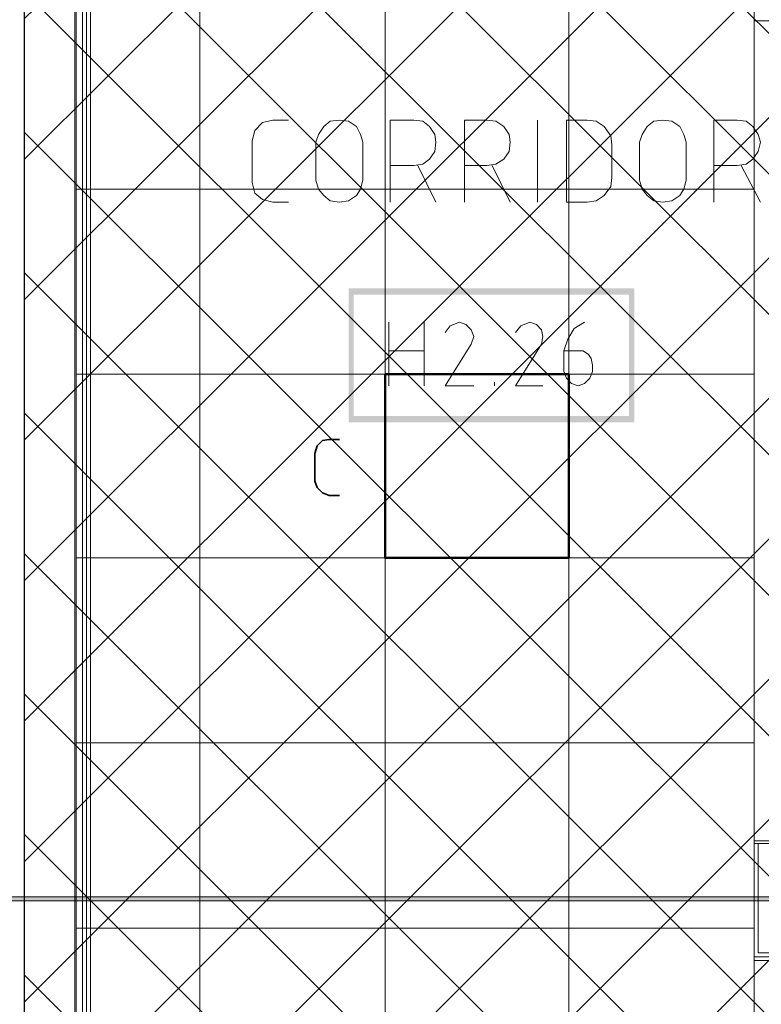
# Model space of a CAD drawing. Header units: millimetres. Extents: x 0.9 to 32.8, y 0.3 to 23.1.
# Tile 82 of 111: x 22 to 22.9, y 5.6 to 6.9. Entities that reach past the tile are written whole.
import ezdxf

# ---------------------------------------------------------------- set-up
doc = ezdxf.new("R2010")
doc.units = ezdxf.units.MM
doc.layers.add('PDF_Geometry', color=9, linetype='Continuous', true_color=0x808080)
doc.layers.add('PDF_Solid Fills', color=7, linetype='Continuous')

msp = doc.modelspace()

# ---------------------------------------------------------------- hatches: boundary and pattern name
h = msp.add_hatch()
h.set_pattern_fill('ANSI37', color=256, scale=0.04)
h.paths.add_polyline_path([(23.317, 4.1666), (21.9846, 4.1666), (21.9846, 9.473), (23.317, 9.473)])
at = {"layer": 'PDF_Solid Fills', "true_color": 0x808080, "transparency": 33554559}
msp.add_hatch(color=8, dxfattribs=at).paths.add_polyline_path([(28.2152, 5.7715), (28.2152, 5.7748), (1.3427, 5.7748), (1.3427, 5.7698), (28.2152, 5.7698)])

# ---------------------------------------------------------------- linework, layer by layer
msp.add_lwpolyline([(23.317, 4.1666), (21.9846, 4.1666), (21.9846, 9.473), (23.317, 9.473)], close=True)
at = {"layer": 'PDF_Geometry', "lineweight": 18}
for points in [[(21.9587, 2.9949), (21.9587, 9.3297), (21.367, 9.3297), (21.367, 9.4197), (22.0487, 9.4197), (22.0487, 2.9949)], [(22.417, 6.6914), (22.4137, 6.6798), (22.4087, 6.6715), (22.3987, 6.6648), (22.387, 6.6631), (22.3753, 6.6648), (22.367, 6.6715), (22.3603, 6.6798), (22.357, 6.6914), (22.357, 6.7398), (22.3603, 6.7498), (22.367, 6.7598), (22.3753, 6.7665), (22.387, 6.7681), (22.3987, 6.7665), (22.4087, 6.7598), (22.4137, 6.7498), (22.417, 6.7398)], [(22.677, 6.6631), (22.7037, 6.6631), (22.7153, 6.6648), (22.7253, 6.6715), (22.7337, 6.6831), (22.7353, 6.6948), (22.7353, 6.7364), (22.7337, 6.7481), (22.7253, 6.7598), (22.7153, 6.7665), (22.7037, 6.7681), (22.677, 6.7681)], [(22.8303, 6.6914), (22.827, 6.6798), (22.822, 6.6715), (22.812, 6.6648), (22.8003, 6.6631), (22.7887, 6.6648), (22.7803, 6.6715), (22.7737, 6.6798), (22.7703, 6.6914), (22.7703, 6.7398), (22.7737, 6.7498), (22.7803, 6.7598), (22.7887, 6.7665), (22.8003, 6.7681), (22.812, 6.7665), (22.822, 6.7598), (22.827, 6.7498), (22.8303, 6.7398)]]:
    msp.add_lwpolyline(points, close=True, dxfattribs=at)
at = {"layer": 'PDF_Geometry', "color": 254, "lineweight": 18, "true_color": 0xdcdcdc}
for points in [[(22.917, 4.6432), (22.917, 9.4264), (22.0504, 9.4264), (22.0504, 4.6432)], [(22.917, 6.8948), (23.0337, 6.8948), (23.0337, 6.7981), (23.1403, 6.7981), (23.1403, 5.9398), (23.0337, 5.9398), (23.0337, 5.8431), (22.917, 5.8431)], [(22.917, 5.6932), (23.0337, 5.6932), (23.0337, 5.5982), (23.1403, 5.5982), (23.1403, 4.7399), (23.0337, 4.7399), (23.0337, 4.6432), (22.917, 4.6432)]]:
    msp.add_lwpolyline(points, close=True, dxfattribs=at)
for points in [[(22.2087, 4.6432), (22.2087, 9.4264)], [(22.4453, 4.6432), (22.4453, 9.4264)], [(22.6803, 4.6432), (22.6803, 9.4264)], [(22.0504, 6.6798), (22.917, 6.6798)], [(22.0504, 6.4431), (22.917, 6.4431)], [(22.0504, 6.2081), (22.917, 6.2081)], [(22.0504, 5.9715), (22.917, 5.9715)], [(22.0504, 5.7348), (22.917, 5.7348)]]:
    msp.add_lwpolyline(points, dxfattribs=at)
at = {"layer": 'PDF_Geometry', "lineweight": 18}
for points in [[(22.0587, 4.6465), (22.0587, 9.393)], [(22.0637, 4.6465), (22.0637, 9.393)], [(22.0687, 4.6465), (22.0687, 9.393)], [(22.322, 6.6631), (22.302, 6.6631), (22.2887, 6.6665), (22.2787, 6.6748), (22.2753, 6.6881), (22.2753, 6.7415), (22.2787, 6.7548), (22.2887, 6.7648), (22.302, 6.7681), (22.322, 6.7681)], [(22.452, 6.6631), (22.452, 6.7681), (22.482, 6.7681), (22.4937, 6.7665), (22.502, 6.7598), (22.5087, 6.7498), (22.5103, 6.7398), (22.5087, 6.7281), (22.502, 6.7181), (22.4937, 6.7115), (22.482, 6.7098), (22.452, 6.7098)], [(22.547, 6.6631), (22.547, 6.7681), (22.5753, 6.7681), (22.587, 6.7665), (22.597, 6.7598), (22.6037, 6.7498), (22.6053, 6.7398), (22.6037, 6.7281), (22.597, 6.7181), (22.587, 6.7115), (22.5753, 6.7098), (22.547, 6.7098)], [(22.6403, 6.6631), (22.6403, 6.7681)], [(22.8653, 6.6631), (22.8653, 6.7681), (22.8953, 6.7681), (22.907, 6.7665), (22.9153, 6.7598), (22.922, 6.7498), (22.9253, 6.7398), (22.922, 6.7281), (22.9153, 6.7181), (22.907, 6.7115), (22.8953, 6.7098), (22.8653, 6.7098)], [(22.487, 6.7098), (22.5103, 6.6631)], [(22.582, 6.7098), (22.6053, 6.6631)], [(22.9003, 6.7098), (22.9253, 6.6631)], [(22.4503, 6.4281), (22.4503, 6.5098)], [(22.4953, 6.5098), (22.4953, 6.4281)], [(22.5587, 6.4281), (22.522, 6.4281), (22.5553, 6.4815), (22.5587, 6.4915), (22.5553, 6.4998), (22.5487, 6.5065), (22.5403, 6.5098), (22.5287, 6.5048), (22.522, 6.4965)], [(22.647, 6.4281), (22.612, 6.4281), (22.6453, 6.4815), (22.647, 6.4915), (22.6453, 6.4998), (22.6387, 6.5065), (22.6303, 6.5098), (22.6187, 6.5048), (22.612, 6.4965)], [(22.7003, 6.5098), (22.687, 6.5015), (22.6787, 6.4881), (22.6737, 6.4731), (22.6737, 6.4465), (22.677, 6.4381), (22.6837, 6.4314), (22.692, 6.4281), (22.7003, 6.4314), (22.707, 6.4381), (22.7103, 6.4465), (22.7103, 6.4548), (22.7087, 6.4631), (22.7053, 6.4681), (22.6987, 6.4731), (22.6737, 6.4731)], [(22.4503, 6.4731), (22.4953, 6.4731)], [(22.5853, 6.4281), (22.5853, 6.4331)], [(23.032, 5.8465), (22.917, 5.8465), (22.917, 5.7731), (22.917, 5.6982), (23.032, 5.6982)], [(23.032, 5.8431), (22.922, 5.8431), (22.922, 5.7731), (22.922, 5.7032), (23.032, 5.7032)]]:
    msp.add_lwpolyline(points, dxfattribs=at)
at = {"layer": 'PDF_Geometry', "color": 3, "lineweight": 50}
msp.add_lwpolyline([(22.6803, 6.2081), (22.6803, 6.4431), (22.4454, 6.4431), (22.4454, 6.2081)], close=True, dxfattribs=at)
at = {"layer": 'PDF_Geometry', "color": 7, "lineweight": 35}
msp.add_lwpolyline([(22.387, 6.2881), (22.3737, 6.2881), (22.3653, 6.2915), (22.3587, 6.2981), (22.3554, 6.3065), (22.3554, 6.3415), (22.3587, 6.3515), (22.3653, 6.3581), (22.3737, 6.3598), (22.387, 6.3598)], dxfattribs=at)
at = {"layer": 'PDF_Geometry', "lineweight": 5}
msp.add_lwpolyline([(28.2152, 5.7715), (28.2152, 5.7748), (1.3427, 5.7748), (1.3427, 5.7698), (28.2152, 5.7698)], close=True, dxfattribs=at)
at = {"layer": 'PDF_Solid Fills', "color": 8, "lineweight": 18, "true_color": 0x808080, "transparency": 33554559}
for points in [[(22.3987, 6.3815), (22.4053, 6.3898), (22.3987, 6.5531)], [(22.4053, 6.3898), (22.3987, 6.5531), (22.4053, 6.5448)], [(22.3987, 6.5531), (22.4053, 6.5448), (22.7637, 6.5531)], [(22.4053, 6.5448), (22.7637, 6.5531), (22.757, 6.5448)], [(22.7637, 6.5531), (22.757, 6.5448), (22.7637, 6.3815)], [(22.757, 6.5448), (22.7637, 6.3815), (22.757, 6.3898)], [(22.7637, 6.3815), (22.757, 6.3898), (22.3987, 6.3815)], [(22.757, 6.3898), (22.3987, 6.3815), (22.4053, 6.3898)]]:
    msp.add_solid(points, dxfattribs=at)

doc.saveas('drawing.dxf')
